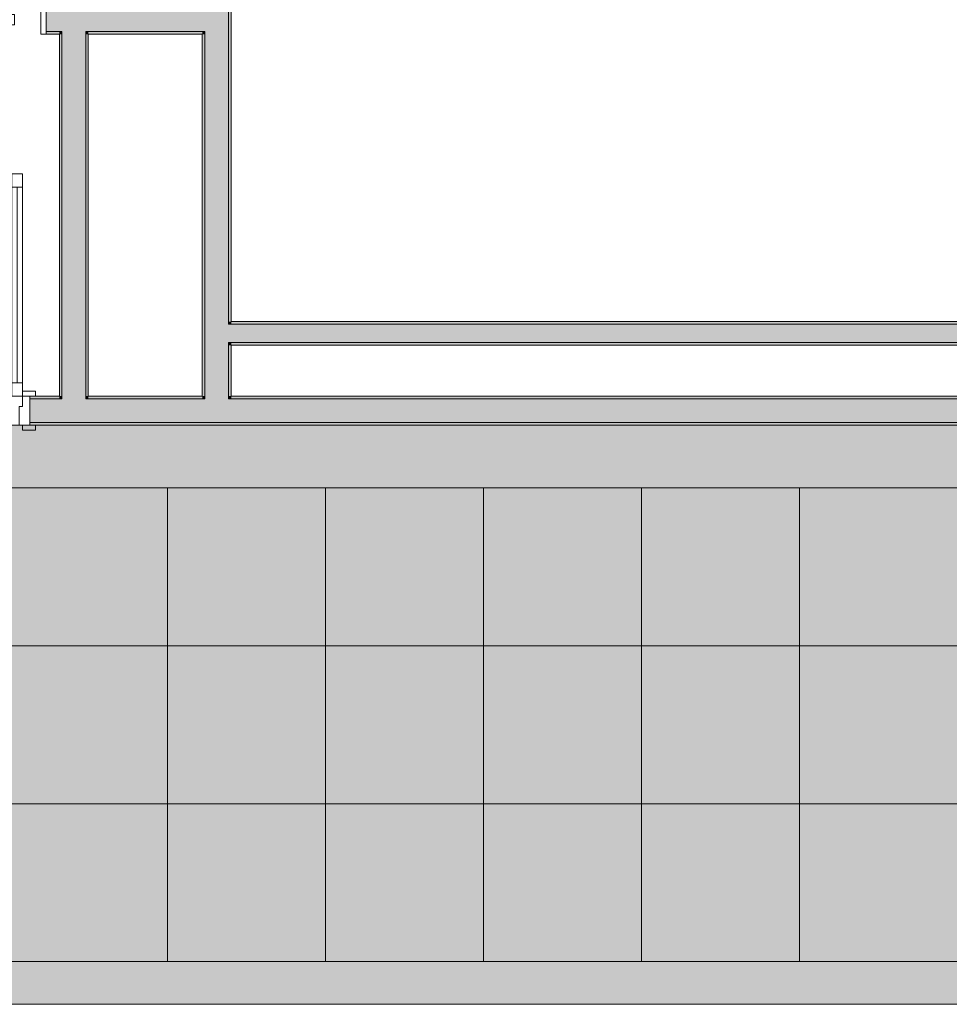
# Model space of a CAD drawing. Header units: millimetres. Extents: x -40968 to 13979, y -19284 to 4746.
# Tile 11 of 106: x -11131 to -7601, y -19284 to -15544. Entities that reach past the tile are written whole.
import ezdxf

# ---------------------------------------------------------------- set-up
doc = ezdxf.new("R2010")
doc.units = ezdxf.units.MM
doc.header["$MEASUREMENT"] = 0
for name, color, linetype in [('07_CR_Cel Ras pladur', 7, 'Continuous'), ('12_FAÇ_Façana', 7, 'Continuous'), ('Nuevo_07_CR_Cel Ras armstrong', 7, 'Continuous'), ('Puertas Archicad', 7, 'Continuous')]:
    doc.layers.add(name, color=color, linetype=linetype)
for name, color, linetype, lineweight, true_color in [('07_CR_Cel Ras pladur_Pluma_Nº__102', 7, 'Continuous', 5, 0xcccccc), ('12_FAÇ_Façana_Pluma_Nº__102', 7, 'Continuous', 5, 0xcccccc), ('12_FAÇ_Façana_Pluma_Nº__176', 7, 'Continuous', 15, 0x93a0c6), ('12_FAÇ_Façana_Pluma_Nº__3', 7, 'Continuous', 5, 0xa4a4a4), ('Nuevo_07_CR_Cel Ras armstrong_Pluma_Nº__166', 7, 'Continuous', 13, 0x97cbff), ('Puertas Archicad_Pluma_Nº__23', 7, 'Continuous', 5, 0xa4a4a6), ('Puertas Archicad_Pluma_Nº__3', 7, 'Continuous', 5, 0xa4a4a4)]:
    doc.layers.add(name, color=color, linetype=linetype, lineweight=lineweight, true_color=true_color)
for name, color, linetype, lineweight in [('12_FAÇ_Façana_Pluma_Nº__1', 7, 'Continuous', 5), ('12_FAÇ_Façana_Pluma_Nº__7', 7, 'Continuous', 5), ('Nuevo_07_CR_Cel Ras armstrong_Pluma_Nº__20', 1, 'Continuous', 5), ('Puertas Archicad_Pluma_Nº__1', 7, 'Continuous', 5), ('Puertas Archicad_Pluma_Nº__7', 7, 'Continuous', 5)]:
    doc.layers.add(name, color=color, linetype=linetype, lineweight=lineweight)
pattern_1 = [(0, (0, 0), (0, 779.4), [48.75, -401.25]), (0, (225, 389.7), (0, 779.4), [48.75, -401.25]), (60, (0, 0), (-675, 389.7), [48.75, -401.25]), (60, (450, 0), (-675, 389.7), [48.75, -401.25]), (120, (48.75, 0), (675, 389.7), [48.75, -401.25]), (120, (498.75, 0), (675, 389.7), [48.75, -401.25]), (0, (0, 75), (0, 150), [0, -150, 0, -225]), (45, (75, 75), (-106.066, 106.066), [0, -112.5, 0, -187.5])]

# ---------------------------------------------------------------- blocks, each defined once
blk = doc.blocks.new('Forjado_272_2', base_point=(-27767.9, -19284))
at = {"layer": '07_CR_Cel Ras pladur_Pluma_Nº__102', "linetype": 'Continuous', "lineweight": 0, "true_color": 0x333333}
h = blk.add_hatch(color=250, dxfattribs=at)
h.paths.add_polyline_path([(-27767.9, -19284), (12128.9, -19284), (12128.9, -17084), (-27767.9, -17084)])
h.paths.add_polyline_path([(11630.3, -17322), (11630.3, -19122), (-27369.7, -19122), (-27369.7, -17322)], flags=0)
at = {"layer": '07_CR_Cel Ras pladur_Pluma_Nº__102', "color": 254, "linetype": 'Continuous', "lineweight": 5, "true_color": 0xcccccc, "flags": 128}
for points in [[(-27767.9, -19284), (12128.9, -19284), (12128.9, -17084), (-27767.9, -17084)], [(11630.3, -17322), (-27369.7, -17322), (-27369.7, -19122), (11630.3, -19122)]]:
    blk.add_lwpolyline(points, close=True, dxfattribs=at)
blk = doc.blocks.new('Puerta 27_4')
at = {"layer": 'Puertas Archicad_Pluma_Nº__1', "color": 7, "linetype": 'Continuous', "lineweight": 5}
for p, q in [((382, 794), (382, 844)), ((382, 844), (422, 844)), ((422, 844), (422, 794)), ((422, 794), (382, 794)), ((402, 794), (402, 50)), ((382, 0), (382, 50)), ((382, 50), (422, 50)), ((422, 50), (422, 0)), ((-472, 0), (-472, 19)), ((-472, 19), (-422, 19)), ((-422, 0), (-472, 0)), ((-422, 0), (-450, 0)), ((-450, 0), (-450, -110)), ((-422, 19), (-422, 0)), ((-422, -40), (-422, 0)), ((422, 0), (382, 0)), ((422, 19), (472, 19)), ((422, 0), (422, 19)), ((472, 0), (422, 0)), ((450, 0), (422, 0)), ((422, 0), (422, -40)), ((450, -110), (450, 0)), ((472, 19), (472, 0)), ((-410, -40), (-422, -40)), ((-410, -110), (-410, -40)), ((422, -40), (410, -40)), ((410, -40), (410, -110)), ((-472, -129), (-472, -110)), ((-472, -110), (-422, -110)), ((-450, -110), (-410, -110)), ((-422, -110), (-422, -129)), ((410, -110), (450, -110)), ((422, -110), (472, -110)), ((422, -129), (422, -110)), ((472, -110), (472, -129)), ((-422, -129), (-472, -129)), ((472, -129), (422, -129))]:
    blk.add_line(p, q, dxfattribs=at)
at = {"layer": 'Puertas Archicad_Pluma_Nº__1', "color": 7, "linetype": 'Continuous', "lineweight": 5, "flags": 128}
for points in [[(402, 794), (402, 50), (382, 50), (382, 794)], [(422, 794), (422, 50), (402, 50), (402, 794)]]:
    blk.add_lwpolyline(points, close=True, dxfattribs=at)
at = {"layer": 'Puertas Archicad_Pluma_Nº__3', "color": 253, "linetype": 'Continuous', "lineweight": 5, "true_color": 0xa4a4a4}
blk.add_arc((422, 0), 844, 90, 180, dxfattribs=at)
at = {"layer": 'Puertas Archicad_Pluma_Nº__7', "color": 7, "linetype": 'Continuous', "lineweight": 5}
for p, q in [((-450, 0), (-472, 0)), ((-450, 0), (-472, 0)), ((-450, 0), (-450, -10)), ((-450, 0), (-450, -10)), ((450, 0), (450, -10)), ((450, 0), (450, -10)), ((450, 0), (472, 0)), ((450, 0), (472, 0)), ((-450, -10), (-450, -100)), ((-450, -10), (-450, -100)), ((450, -10), (450, -100)), ((450, -10), (450, -100)), ((-450, -110), (-472, -110)), ((-450, -110), (-472, -110)), ((-450, -100), (-450, -110)), ((-450, -100), (-450, -110)), ((450, -100), (450, -110)), ((450, -100), (450, -110)), ((450, -110), (472, -110)), ((450, -110), (472, -110))]:
    blk.add_line(p, q, dxfattribs=at)
blk = doc.blocks.new('Muro_42_2', base_point=(-18875.4, -17084))
at = {"layer": '12_FAÇ_Façana_Pluma_Nº__102', "linetype": 'Continuous', "lineweight": 0, "true_color": 0xe5e5e5}
for points in [[(-10970.8, -16984), (-11093.2, -16984), (-11093.2, -17074), (-10970.8, -17074)], [(-10880.8, -16984), (-10970.8, -16984), (-10970.8, -17074), (-10880.8, -17074)], [(-10427.9, -16984), (-10880.8, -16984), (-10880.8, -17074), (-10427.9, -17074)], [(-10337.9, -16984), (-10427.9, -16984), (-10427.9, -17074), (-10337.9, -17074)], [(-10337.9, -16984), (-10337.9, -17074), (-7367.9, -17074), (-7367.9, -16984)]]:
    blk.add_hatch(color=254, dxfattribs=at).paths.add_polyline_path(points)
at = {"layer": '12_FAÇ_Façana_Pluma_Nº__176', "linetype": 'Continuous', "lineweight": 0, "true_color": 0x495063}
for points in [[(-11093.2, -16984), (-10980.8, -16984), (-10980.8, -16974), (-11093.2, -16974)], [(-10970.8, -16974), (-10980.8, -16974), (-10980.8, -16984), (-10970.8, -16984)], [(-10870.8, -16974), (-10880.8, -16974), (-10880.8, -16984), (-10870.8, -16984)], [(-10437.9, -16974), (-10870.8, -16974), (-10870.8, -16984), (-10437.9, -16984)], [(-10427.9, -16974), (-10437.9, -16974), (-10437.9, -16984), (-10427.9, -16984)], [(-10327.9, -16974), (-10337.9, -16974), (-10337.9, -16984), (-10327.9, -16984)], [(-10327.9, -16974), (-10327.9, -16984), (-7367.9, -16984), (-7367.9, -16974)], [(-11093.2, -17074), (-11093.2, -17084), (-7367.9, -17084), (-7367.9, -17074)]]:
    blk.add_hatch(color=251, dxfattribs=at).paths.add_polyline_path(points)
at = {"layer": '12_FAÇ_Façana_Pluma_Nº__7', "color": 7, "linetype": 'Continuous', "lineweight": 5}
for p, q in [((-11093.2, -16974), (-11071.2, -16974)), ((-11093.2, -16974), (-11093.2, -16984)), ((-10970.8, -16974), (-10970.8, -16984)), ((-10880.8, -16984), (-10880.8, -16974)), ((-10427.9, -16974), (-10427.9, -16984)), ((-10337.9, -16984), (-10337.9, -16974)), ((-10970.8, -16984), (-11093.2, -16984)), ((-11093.2, -16984), (-11093.2, -17074)), ((-10427.9, -16984), (-10880.8, -16984)), ((-7367.9, -16984), (-10337.9, -16984)), ((-11093.2, -17074), (-10970.8, -17074)), ((-11093.2, -17074), (-11093.2, -17084)), ((-11093.2, -17084), (-11071.2, -17084)), ((-10970.8, -17074), (-10880.8, -17074)), ((-10880.8, -17074), (-10427.9, -17074)), ((-10427.9, -17074), (-10337.9, -17074)), ((-10337.9, -17074), (-7367.9, -17074))]:
    blk.add_line(p, q, dxfattribs=at)
at = {"layer": '12_FAÇ_Façana_Pluma_Nº__7', "color": 7, "linetype": 'Continuous', "lineweight": 5, "flags": 128}
for points in [[(-10980.8, -16974), (-11093.2, -16974)], [(-10437.9, -16974), (-10870.8, -16974)], [(-7367.9, -16974), (-10327.9, -16974)], [(-11093.2, -17084), (-7367.9, -17084)]]:
    blk.add_lwpolyline(points, dxfattribs=at)
at = {"layer": 'Puertas Archicad', "color": 253, "linetype": 'Continuous', "lineweight": 5, "true_color": 0xa4a4a6, "zscale": 1000}
blk.add_blockref('Puerta 27_4', (-11543.2, -16974), dxfattribs=at)
blk = doc.blocks.new('Muro_44_2', base_point=(-10437.9, -17084))
at = {"layer": '12_FAÇ_Façana_Pluma_Nº__102', "linetype": 'Continuous', "lineweight": 0, "true_color": 0xe5e5e5}
for points in [[(-10427.9, -15499.4), (-10427.9, -15589.4), (-10337.9, -15589.4), (-10337.9, -15499.4)], [(-10427.9, -15589.4), (-10427.9, -16701), (-10337.9, -16701), (-10337.9, -15589.4)], [(-10427.9, -16701), (-10427.9, -16771), (-10337.9, -16771), (-10337.9, -16701)], [(-10427.9, -16771), (-10427.9, -16974), (-10337.9, -16974), (-10337.9, -16771)], [(-10337.9, -16974), (-10427.9, -16974), (-10427.9, -16984), (-10337.9, -16984)]]:
    blk.add_hatch(color=254, dxfattribs=at).paths.add_polyline_path(points)
at = {"layer": '12_FAÇ_Façana_Pluma_Nº__176', "linetype": 'Continuous', "lineweight": 0, "true_color": 0x495063}
for points in [[(-10337.9, -16691), (-10327.9, -16691), (-10327.9, -13647), (-10337.9, -13647)], [(-10437.9, -15589.4), (-10437.9, -15599.4), (-10427.9, -15599.4), (-10427.9, -15589.4)], [(-10437.9, -15599.4), (-10437.9, -16974), (-10427.9, -16974), (-10427.9, -15599.4)], [(-10337.9, -16691), (-10337.9, -16701), (-10327.9, -16701), (-10327.9, -16691)], [(-10337.9, -16771), (-10337.9, -16781), (-10327.9, -16781), (-10327.9, -16771)], [(-10337.9, -16781), (-10337.9, -16974), (-10327.9, -16974), (-10327.9, -16781)]]:
    blk.add_hatch(color=251, dxfattribs=at).paths.add_polyline_path(points)
at = {"layer": '12_FAÇ_Façana_Pluma_Nº__7', "color": 7, "linetype": 'Continuous', "lineweight": 5}
for p, q in [((-10337.9, -15589.4), (-10337.9, -15499.4)), ((-10437.9, -15589.4), (-10427.9, -15589.4)), ((-10427.9, -15589.4), (-10427.9, -16701)), ((-10337.9, -16701), (-10337.9, -15589.4)), ((-10427.9, -16701), (-10427.9, -16771)), ((-10327.9, -16701), (-10337.9, -16701)), ((-10427.9, -16771), (-10427.9, -16974)), ((-10337.9, -16771), (-10327.9, -16771)), ((-10337.9, -16974), (-10337.9, -16771)), ((-10427.9, -16974), (-10427.9, -16984)), ((-10337.9, -16984), (-10337.9, -16974))]:
    blk.add_line(p, q, dxfattribs=at)
at = {"layer": '12_FAÇ_Façana_Pluma_Nº__7', "color": 7, "linetype": 'Continuous', "lineweight": 5, "flags": 128}
for points in [[(-10327.9, -16691), (-10327.9, -13647)], [(-10437.9, -15599.4), (-10437.9, -16974)], [(-10327.9, -16974), (-10327.9, -16781)]]:
    blk.add_lwpolyline(points, dxfattribs=at)
blk = doc.blocks.new('Puerta Corredera Empotrada 27')
at = {"layer": 'Puertas Archicad', "linetype": 'Continuous', "lineweight": 0, "true_color": 0xffffff}
h = blk.add_hatch(dxfattribs=at)
h.set_pattern_fill('Hormigón_en_Masa_0002', style=0, pattern_type=2)
h.set_pattern_definition(pattern_1)
h.paths.add_polyline_path([(-330, -35), (-330, -75), (530, -75), (530, -35)])
at = {"layer": 'Puertas Archicad_Pluma_Nº__23', "color": 253, "linetype": 'Continuous', "lineweight": 5, "true_color": 0xa4a4a6}
for p, q in [((-430, 0), (-450, 0)), ((-450, 0), (-450, -110)), ((-430, -110), (-430, 0)), ((450, 0), (430, 0)), ((430, 0), (430, -30)), ((450, -30), (450, 0)), ((430, -30), (450, -30)), ((-450, -110), (-430, -110)), ((450, -80), (430, -80)), ((430, -80), (430, -110)), ((430, -110), (450, -110)), ((450, -110), (450, -80))]:
    blk.add_line(p, q, dxfattribs=at)
at = {"layer": 'Puertas Archicad_Pluma_Nº__3', "color": 253, "linetype": 'Continuous', "lineweight": 5, "true_color": 0xa4a4a4}
for p, q in [((300, 120), (250, 170)), ((100, 120), (300, 120)), ((300, 120), (250, 70)), ((-330, -35), (530, -35)), ((-330, -75), (-330, -35)), ((530, -35), (530, -75)), ((530, -75), (-330, -75))]:
    blk.add_line(p, q, dxfattribs=at)
at = {"layer": 'Puertas Archicad_Pluma_Nº__7', "color": 7, "linetype": 'Continuous', "lineweight": 5}
for p, q in [((-450, -10), (-450, 0)), ((-450, -10), (-450, 0)), ((450, -10), (450, 0)), ((450, -10), (450, 0)), ((-450, -100), (-450, -10)), ((-450, -100), (-450, -10)), ((450, -30), (450, -10)), ((450, -30), (450, -10)), ((-450, -110), (-450, -100)), ((-450, -110), (-450, -100)), ((450, -100), (450, -80)), ((450, -100), (450, -80)), ((450, -110), (450, -100)), ((450, -110), (450, -100))]:
    blk.add_line(p, q, dxfattribs=at)
blk = doc.blocks.new('Puerta Corredera Empotrada 27_2')
at = {"layer": 'Puertas Archicad', "linetype": 'Continuous', "lineweight": 0, "true_color": 0xffffff}
h = blk.add_hatch(dxfattribs=at)
h.set_pattern_fill('Hormigón_en_Masa_0002', style=0, pattern_type=2)
h.set_pattern_definition(pattern_1)
h.paths.add_polyline_path([(-330, -35), (-330, -75), (530, -75), (530, -35)])
at = {"layer": 'Puertas Archicad_Pluma_Nº__23', "color": 253, "linetype": 'Continuous', "lineweight": 5, "true_color": 0xa4a4a6}
for p, q in [((-430, 0), (-450, 0)), ((-450, 0), (-450, -110)), ((-430, -110), (-430, 0)), ((450, 0), (430, 0)), ((430, 0), (430, -30)), ((450, -30), (450, 0)), ((430, -30), (450, -30)), ((-450, -110), (-430, -110)), ((450, -80), (430, -80)), ((430, -80), (430, -110)), ((430, -110), (450, -110)), ((450, -110), (450, -80))]:
    blk.add_line(p, q, dxfattribs=at)
at = {"layer": 'Puertas Archicad_Pluma_Nº__3', "color": 253, "linetype": 'Continuous', "lineweight": 5, "true_color": 0xa4a4a4}
for p, q in [((300, 120), (250, 170)), ((100, 120), (300, 120)), ((300, 120), (250, 70)), ((-330, -35), (530, -35)), ((-330, -75), (-330, -35)), ((530, -35), (530, -75)), ((530, -75), (-330, -75))]:
    blk.add_line(p, q, dxfattribs=at)
at = {"layer": 'Puertas Archicad_Pluma_Nº__7', "color": 7, "linetype": 'Continuous', "lineweight": 5}
for p, q in [((-450, -10), (-450, 0)), ((-450, -10), (-450, 0)), ((450, -10), (450, 0)), ((450, -10), (450, 0)), ((-450, -100), (-450, -10)), ((-450, -100), (-450, -10)), ((450, -30), (450, -10)), ((450, -30), (450, -10)), ((-450, -110), (-450, -100)), ((-450, -110), (-450, -100)), ((450, -100), (450, -80)), ((450, -100), (450, -80)), ((450, -110), (450, -100)), ((450, -110), (450, -100))]:
    blk.add_line(p, q, dxfattribs=at)
blk = doc.blocks.new('Muro_54_2', base_point=(-10437.9, -15599.4))
at = {"layer": '12_FAÇ_Façana_Pluma_Nº__102', "linetype": 'Continuous', "lineweight": 0, "true_color": 0xe5e5e5}
for points in [[(-15616.1, -15499.4), (-15616.1, -15589.4), (-15606.1, -15589.4), (-15606.1, -15499.4)], [(-15606.1, -15519.4), (-14800.5, -15519.4), (-14800.5, -15499.4), (-15606.1, -15499.4)], [(-13000.5, -15499.4), (-13000.5, -15519.4), (-12903.6, -15519.4), (-12903.6, -15499.4)], [(-12903.6, -15499.4), (-12903.6, -15519.4), (-12813.6, -15519.4), (-12813.6, -15499.4)], [(-12813.6, -15499.4), (-12813.6, -15519.4), (-12624.2, -15519.4), (-12624.2, -15499.4)], [(-12624.2, -15499.4), (-12624.2, -15519.4), (-12534.2, -15519.4), (-12534.2, -15499.4)], [(-11930.9, -15499.4), (-12534.2, -15499.4), (-12534.2, -15519.4), (-12155.5, -15519.4), (-11930.9, -15519.4)], [(-10970.8, -15499.4), (-11030.9, -15499.4), (-11030.9, -15589.4), (-10970.8, -15589.4)], [(-10970.8, -15589.4), (-10880.8, -15589.4), (-10880.8, -15499.4), (-10970.8, -15499.4)], [(-10880.8, -15589.4), (-10437.9, -15589.4), (-10437.9, -15499.4), (-10880.8, -15499.4)], [(-10437.9, -15499.4), (-10437.9, -15589.4), (-10427.9, -15589.4), (-10427.9, -15499.4)], [(-15606.1, -15569.4), (-15606.1, -15589.4), (-14800.5, -15589.4), (-14800.5, -15569.4)], [(-13000.5, -15589.4), (-12903.6, -15589.4), (-12903.6, -15569.4), (-13000.5, -15569.4)], [(-12903.6, -15589.4), (-12813.6, -15589.4), (-12813.6, -15569.4), (-12903.6, -15569.4)], [(-12813.6, -15589.4), (-12624.2, -15589.4), (-12624.2, -15569.4), (-12813.6, -15569.4)], [(-12624.2, -15589.4), (-12534.2, -15589.4), (-12534.2, -15569.4), (-12624.2, -15569.4)], [(-12534.2, -15569.4), (-12534.2, -15589.4), (-11930.9, -15589.4), (-11930.9, -15569.4), (-12155.5, -15569.4)]]:
    blk.add_hatch(color=254, dxfattribs=at).paths.add_polyline_path(points)
at = {"layer": '12_FAÇ_Façana_Pluma_Nº__176', "linetype": 'Continuous', "lineweight": 0, "true_color": 0x495063}
for points in [[(-15606.1, -15489.4), (-15606.1, -15499.4), (-14800.5, -15499.4), (-14800.5, -15489.4)], [(-12634.2, -15489.4), (-13000.5, -15489.4), (-13000.5, -15499.4), (-12634.2, -15499.4)], [(-12634.2, -15499.4), (-12624.2, -15499.4), (-12624.2, -15489.4), (-12634.2, -15489.4)], [(-12534.2, -15499.4), (-12524.2, -15499.4), (-12524.2, -15489.4), (-12534.2, -15489.4)], [(-11930.9, -15489.4), (-12524.2, -15489.4), (-12524.2, -15499.4), (-11930.9, -15499.4)], [(-10437.9, -15489.4), (-11030.9, -15489.4), (-11030.9, -15499.4), (-10437.9, -15499.4)], [(-15606.1, -15589.4), (-15606.1, -15599.4), (-14800.5, -15599.4), (-14800.5, -15589.4)], [(-13000.5, -15599.4), (-12913.6, -15599.4), (-12913.6, -15589.4), (-13000.5, -15589.4)], [(-12913.6, -15599.4), (-12903.6, -15599.4), (-12903.6, -15589.4), (-12913.6, -15589.4)], [(-12813.6, -15599.4), (-12803.6, -15599.4), (-12803.6, -15589.4), (-12813.6, -15589.4)], [(-11930.9, -15589.4), (-12803.6, -15589.4), (-12803.6, -15599.4), (-11930.9, -15599.4)], [(-11030.9, -15589.4), (-11030.9, -15599.4), (-10980.8, -15599.4), (-10980.8, -15589.4)], [(-10980.8, -15599.4), (-10970.8, -15599.4), (-10970.8, -15589.4), (-10980.8, -15589.4)], [(-10880.8, -15599.4), (-10870.8, -15599.4), (-10870.8, -15589.4), (-10880.8, -15589.4)], [(-10870.8, -15599.4), (-10437.9, -15599.4), (-10437.9, -15589.4), (-10870.8, -15589.4)]]:
    blk.add_hatch(color=251, dxfattribs=at).paths.add_polyline_path(points)
at = {"layer": '12_FAÇ_Façana_Pluma_Nº__3', "color": 253, "linetype": 'Continuous', "lineweight": 5, "true_color": 0xa4a4a4}
for p, q in [((-15645.5, -15519.4), (-14800.5, -15519.4)), ((-15645.5, -15569.4), (-15645.5, -15519.4)), ((-12775.9, -15519.4), (-13000.5, -15519.4)), ((-12155.5, -15519.4), (-11930.9, -15519.4)), ((-14800.5, -15569.4), (-15645.5, -15569.4)), ((-13000.5, -15569.4), (-12775.9, -15569.4)), ((-11930.9, -15569.4), (-12155.5, -15569.4))]:
    blk.add_line(p, q, dxfattribs=at)
at = {"layer": '12_FAÇ_Façana_Pluma_Nº__7', "color": 7, "linetype": 'Continuous', "lineweight": 5}
for p, q in [((-15606.1, -15499.4), (-15616.1, -15499.4)), ((-14800.5, -15499.4), (-15606.1, -15499.4)), ((-14800.5, -15489.4), (-14800.5, -15499.4)), ((-14800.5, -15499.4), (-14800.5, -15519.4)), ((-13000.5, -15489.4), (-13000.5, -15499.4)), ((-12903.6, -15499.4), (-13000.5, -15499.4)), ((-13000.5, -15499.4), (-13000.5, -15519.4)), ((-12813.6, -15499.4), (-12903.6, -15499.4)), ((-12624.2, -15499.4), (-12813.6, -15499.4)), ((-12624.2, -15489.4), (-12624.2, -15499.4)), ((-12534.2, -15499.4), (-12534.2, -15489.4)), ((-11930.9, -15499.4), (-12534.2, -15499.4)), ((-11930.9, -15489.4), (-11930.9, -15499.4)), ((-11930.9, -15499.4), (-11930.9, -15519.4)), ((-11030.9, -15489.4), (-11030.9, -15499.4)), ((-10970.8, -15499.4), (-11030.9, -15499.4)), ((-11030.9, -15499.4), (-11030.9, -15589.4)), ((-10880.8, -15499.4), (-10970.8, -15499.4)), ((-10437.9, -15499.4), (-10880.8, -15499.4)), ((-10427.9, -15499.4), (-10437.9, -15499.4)), ((-15616.1, -15589.4), (-15606.1, -15589.4)), ((-15606.1, -15589.4), (-14800.5, -15589.4)), ((-14800.5, -15569.4), (-14800.5, -15589.4)), ((-14800.5, -15589.4), (-14800.5, -15599.4)), ((-13000.5, -15569.4), (-13000.5, -15589.4)), ((-13000.5, -15589.4), (-12903.6, -15589.4)), ((-13000.5, -15589.4), (-13000.5, -15599.4)), ((-12903.6, -15589.4), (-12903.6, -15599.4)), ((-12813.6, -15599.4), (-12813.6, -15589.4)), ((-12813.6, -15589.4), (-12624.2, -15589.4)), ((-12624.2, -15589.4), (-12534.2, -15589.4)), ((-12534.2, -15589.4), (-11930.9, -15589.4)), ((-11930.9, -15569.4), (-11930.9, -15589.4)), ((-11930.9, -15589.4), (-11930.9, -15599.4)), ((-11030.9, -15589.4), (-10970.8, -15589.4)), ((-11030.9, -15589.4), (-11030.9, -15599.4)), ((-10970.8, -15589.4), (-10970.8, -15599.4)), ((-10880.8, -15599.4), (-10880.8, -15589.4)), ((-10880.8, -15589.4), (-10437.9, -15589.4)), ((-10437.9, -15589.4), (-10427.9, -15589.4))]:
    blk.add_line(p, q, dxfattribs=at)
at = {"layer": '12_FAÇ_Façana_Pluma_Nº__7', "color": 7, "linetype": 'Continuous', "lineweight": 5, "flags": 128}
for points in [[(-14800.5, -15489.4), (-15606.1, -15489.4)], [(-12634.2, -15489.4), (-13000.5, -15489.4)], [(-11930.9, -15489.4), (-12524.2, -15489.4)], [(-10437.9, -15489.4), (-11030.9, -15489.4)], [(-15606.1, -15599.4), (-14800.5, -15599.4)], [(-13000.5, -15599.4), (-12913.6, -15599.4)], [(-12803.6, -15599.4), (-11930.9, -15599.4)], [(-11030.9, -15599.4), (-10980.8, -15599.4)], [(-10870.8, -15599.4), (-10437.9, -15599.4)]]:
    blk.add_lwpolyline(points, dxfattribs=at)
at = {"layer": 'Puertas Archicad', "color": 253, "linetype": 'Continuous', "lineweight": 5, "true_color": 0xa4a4a6, "zscale": 1000, "rotation": 180}
for p in [(-14350.5, -15599.4), (-11480.9, -15599.4)]:
    blk.add_blockref('Puerta Corredera Empotrada 27', p, dxfattribs=at)
at = {"layer": 'Puertas Archicad', "color": 253, "linetype": 'Continuous', "lineweight": 5, "true_color": 0xa4a4a6, "xscale": -1, "zscale": 1000, "rotation": 180}
blk.add_blockref('Puerta Corredera Empotrada 27_2', (-13450.5, -15599.4), dxfattribs=at)
blk = doc.blocks.new('Muro_56_2', base_point=(-10980.8, -17084))
at = {"layer": '12_FAÇ_Façana_Pluma_Nº__102', "linetype": 'Continuous', "lineweight": 0, "true_color": 0xe5e5e5}
for points in [[(-10970.8, -15599.4), (-10880.8, -15599.4), (-10880.8, -15589.4), (-10970.8, -15589.4)], [(-10880.8, -16974), (-10880.8, -15599.4), (-10970.8, -15599.4), (-10970.8, -16974)], [(-10880.8, -16974), (-10970.8, -16974), (-10970.8, -16984), (-10880.8, -16984)]]:
    blk.add_hatch(color=254, dxfattribs=at).paths.add_polyline_path(points)
at = {"layer": '12_FAÇ_Façana_Pluma_Nº__176', "linetype": 'Continuous', "lineweight": 0, "true_color": 0x495063}
for points in [[(-10980.8, -15599.4), (-10980.8, -16974), (-10970.8, -16974), (-10970.8, -15599.4)], [(-10870.8, -16974), (-10870.8, -15599.4), (-10880.8, -15599.4), (-10880.8, -16974)]]:
    blk.add_hatch(color=251, dxfattribs=at).paths.add_polyline_path(points)
at = {"layer": '12_FAÇ_Façana_Pluma_Nº__7', "color": 7, "linetype": 'Continuous', "lineweight": 5}
for p, q in [((-10970.8, -15589.4), (-10970.8, -15599.4)), ((-10880.8, -15599.4), (-10880.8, -15589.4)), ((-10970.8, -15599.4), (-10970.8, -16974)), ((-10880.8, -16974), (-10880.8, -15599.4)), ((-10970.8, -16974), (-10970.8, -16984)), ((-10880.8, -16984), (-10880.8, -16974))]:
    blk.add_line(p, q, dxfattribs=at)
at = {"layer": '12_FAÇ_Façana_Pluma_Nº__7', "color": 7, "linetype": 'Continuous', "lineweight": 5, "flags": 128}
for points in [[(-10980.8, -15599.4), (-10980.8, -16974)], [(-10870.8, -16974), (-10870.8, -15599.4)]]:
    blk.add_lwpolyline(points, dxfattribs=at)
blk = doc.blocks.new('Muro_58_2', base_point=(-3748.9, -16691))
at = {"layer": '12_FAÇ_Façana_Pluma_Nº__102', "linetype": 'Continuous', "lineweight": 0, "true_color": 0xe5e5e5}
for points in [[(-10337.9, -16701), (-10337.9, -16771), (-10327.9, -16771), (-10327.9, -16701)], [(-10327.9, -16701), (-10327.9, -16771), (-7367.9, -16771), (-7367.9, -16701)]]:
    blk.add_hatch(color=254, dxfattribs=at).paths.add_polyline_path(points)
at = {"layer": '12_FAÇ_Façana_Pluma_Nº__176', "linetype": 'Continuous', "lineweight": 0, "true_color": 0x495063}
for points in [[(-10327.9, -16691), (-10327.9, -16701), (-7367.9, -16701), (-7367.9, -16691)], [(-10327.9, -16781), (-7367.9, -16781), (-7367.9, -16771), (-10327.9, -16771)]]:
    blk.add_hatch(color=251, dxfattribs=at).paths.add_polyline_path(points)
at = {"layer": '12_FAÇ_Façana_Pluma_Nº__7', "color": 7, "linetype": 'Continuous', "lineweight": 5}
for p, q in [((-10327.9, -16701), (-10337.9, -16701)), ((-7367.9, -16701), (-10327.9, -16701)), ((-10337.9, -16771), (-10327.9, -16771)), ((-10327.9, -16771), (-7367.9, -16771))]:
    blk.add_line(p, q, dxfattribs=at)
at = {"layer": '12_FAÇ_Façana_Pluma_Nº__7', "color": 7, "linetype": 'Continuous', "lineweight": 5, "flags": 128}
for points in [[(-7367.9, -16691), (-10327.9, -16691)], [(-10327.9, -16781), (-7367.9, -16781)]]:
    blk.add_lwpolyline(points, dxfattribs=at)
blk = doc.blocks.new('Forjado_494_2', base_point=(-11169.7, -18522))
at = {"layer": 'Nuevo_07_CR_Cel Ras armstrong_Pluma_Nº__166', "linetype": 'Continuous', "lineweight": 0, "true_color": 0x25323f}
blk.add_hatch(color=169, dxfattribs=at).paths.add_polyline_path([(-11169.7, -18522), (-10569.7, -18522), (-10569.7, -17922), (-11169.7, -17922)])
at = {"layer": 'Nuevo_07_CR_Cel Ras armstrong_Pluma_Nº__20', "color": 1, "linetype": 'Continuous', "lineweight": 5, "flags": 128}
blk.add_lwpolyline([(-11169.7, -18522), (-10569.7, -18522), (-10569.7, -17922), (-11169.7, -17922)], close=True, dxfattribs=at)
blk = doc.blocks.new('Forjado_495_2', base_point=(-11169.7, -19122))
at = {"layer": 'Nuevo_07_CR_Cel Ras armstrong_Pluma_Nº__166', "linetype": 'Continuous', "lineweight": 0, "true_color": 0x25323f}
blk.add_hatch(color=169, dxfattribs=at).paths.add_polyline_path([(-11169.7, -19122), (-10569.7, -19122), (-10569.7, -18522), (-11169.7, -18522)])
at = {"layer": 'Nuevo_07_CR_Cel Ras armstrong_Pluma_Nº__20', "color": 1, "linetype": 'Continuous', "lineweight": 5, "flags": 128}
blk.add_lwpolyline([(-11169.7, -19122), (-10569.7, -19122), (-10569.7, -18522), (-11169.7, -18522)], close=True, dxfattribs=at)
blk = doc.blocks.new('Forjado_496_2', base_point=(-11169.7, -17922))
at = {"layer": 'Nuevo_07_CR_Cel Ras armstrong_Pluma_Nº__166', "linetype": 'Continuous', "lineweight": 0, "true_color": 0x25323f}
blk.add_hatch(color=169, dxfattribs=at).paths.add_polyline_path([(-11169.7, -17922), (-10569.7, -17922), (-10569.7, -17322), (-11169.7, -17322)])
at = {"layer": 'Nuevo_07_CR_Cel Ras armstrong_Pluma_Nº__20', "color": 1, "linetype": 'Continuous', "lineweight": 5, "flags": 128}
blk.add_lwpolyline([(-11169.7, -17922), (-10569.7, -17922), (-10569.7, -17322), (-11169.7, -17322)], close=True, dxfattribs=at)
blk = doc.blocks.new('Forjado_497_2', base_point=(-10569.7, -18522))
at = {"layer": 'Nuevo_07_CR_Cel Ras armstrong_Pluma_Nº__166', "linetype": 'Continuous', "lineweight": 0, "true_color": 0x25323f}
blk.add_hatch(color=169, dxfattribs=at).paths.add_polyline_path([(-10569.7, -18522), (-9969.7, -18522), (-9969.7, -17922), (-10569.7, -17922)])
at = {"layer": 'Nuevo_07_CR_Cel Ras armstrong_Pluma_Nº__20', "color": 1, "linetype": 'Continuous', "lineweight": 5, "flags": 128}
blk.add_lwpolyline([(-10569.7, -18522), (-9969.7, -18522), (-9969.7, -17922), (-10569.7, -17922)], close=True, dxfattribs=at)
blk = doc.blocks.new('Forjado_498_2', base_point=(-10569.7, -19122))
at = {"layer": 'Nuevo_07_CR_Cel Ras armstrong_Pluma_Nº__166', "linetype": 'Continuous', "lineweight": 0, "true_color": 0x25323f}
blk.add_hatch(color=169, dxfattribs=at).paths.add_polyline_path([(-10569.7, -19122), (-9969.7, -19122), (-9969.7, -18522), (-10569.7, -18522)])
at = {"layer": 'Nuevo_07_CR_Cel Ras armstrong_Pluma_Nº__20', "color": 1, "linetype": 'Continuous', "lineweight": 5, "flags": 128}
blk.add_lwpolyline([(-10569.7, -19122), (-9969.7, -19122), (-9969.7, -18522), (-10569.7, -18522)], close=True, dxfattribs=at)
blk = doc.blocks.new('Forjado_499_2', base_point=(-10569.7, -17922))
at = {"layer": 'Nuevo_07_CR_Cel Ras armstrong_Pluma_Nº__166', "linetype": 'Continuous', "lineweight": 0, "true_color": 0x25323f}
blk.add_hatch(color=169, dxfattribs=at).paths.add_polyline_path([(-10569.7, -17922), (-9969.7, -17922), (-9969.7, -17322), (-10569.7, -17322)])
at = {"layer": 'Nuevo_07_CR_Cel Ras armstrong_Pluma_Nº__20', "color": 1, "linetype": 'Continuous', "lineweight": 5, "flags": 128}
blk.add_lwpolyline([(-10569.7, -17922), (-9969.7, -17922), (-9969.7, -17322), (-10569.7, -17322)], close=True, dxfattribs=at)
blk = doc.blocks.new('Forjado_500_2', base_point=(-9969.7, -18522))
at = {"layer": 'Nuevo_07_CR_Cel Ras armstrong_Pluma_Nº__166', "linetype": 'Continuous', "lineweight": 0, "true_color": 0x25323f}
blk.add_hatch(color=169, dxfattribs=at).paths.add_polyline_path([(-9969.7, -18522), (-9369.7, -18522), (-9369.7, -17922), (-9969.7, -17922)])
at = {"layer": 'Nuevo_07_CR_Cel Ras armstrong_Pluma_Nº__20', "color": 1, "linetype": 'Continuous', "lineweight": 5, "flags": 128}
blk.add_lwpolyline([(-9969.7, -18522), (-9369.7, -18522), (-9369.7, -17922), (-9969.7, -17922)], close=True, dxfattribs=at)
blk = doc.blocks.new('Forjado_501_2', base_point=(-9969.7, -19122))
at = {"layer": 'Nuevo_07_CR_Cel Ras armstrong_Pluma_Nº__166', "linetype": 'Continuous', "lineweight": 0, "true_color": 0x25323f}
blk.add_hatch(color=169, dxfattribs=at).paths.add_polyline_path([(-9969.7, -19122), (-9369.7, -19122), (-9369.7, -18522), (-9969.7, -18522)])
at = {"layer": 'Nuevo_07_CR_Cel Ras armstrong_Pluma_Nº__20', "color": 1, "linetype": 'Continuous', "lineweight": 5, "flags": 128}
blk.add_lwpolyline([(-9969.7, -19122), (-9369.7, -19122), (-9369.7, -18522), (-9969.7, -18522)], close=True, dxfattribs=at)
blk = doc.blocks.new('Forjado_502_2', base_point=(-9969.7, -17922))
at = {"layer": 'Nuevo_07_CR_Cel Ras armstrong_Pluma_Nº__166', "linetype": 'Continuous', "lineweight": 0, "true_color": 0x25323f}
blk.add_hatch(color=169, dxfattribs=at).paths.add_polyline_path([(-9969.7, -17922), (-9369.7, -17922), (-9369.7, -17322), (-9969.7, -17322)])
at = {"layer": 'Nuevo_07_CR_Cel Ras armstrong_Pluma_Nº__20', "color": 1, "linetype": 'Continuous', "lineweight": 5, "flags": 128}
blk.add_lwpolyline([(-9969.7, -17922), (-9369.7, -17922), (-9369.7, -17322), (-9969.7, -17322)], close=True, dxfattribs=at)
blk = doc.blocks.new('Forjado_503_2', base_point=(-9369.7, -18522))
at = {"layer": 'Nuevo_07_CR_Cel Ras armstrong_Pluma_Nº__166', "linetype": 'Continuous', "lineweight": 0, "true_color": 0x25323f}
blk.add_hatch(color=169, dxfattribs=at).paths.add_polyline_path([(-9369.7, -18522), (-8769.7, -18522), (-8769.7, -17922), (-9369.7, -17922)])
at = {"layer": 'Nuevo_07_CR_Cel Ras armstrong_Pluma_Nº__20', "color": 1, "linetype": 'Continuous', "lineweight": 5, "flags": 128}
blk.add_lwpolyline([(-9369.7, -18522), (-8769.7, -18522), (-8769.7, -17922), (-9369.7, -17922)], close=True, dxfattribs=at)
blk = doc.blocks.new('Forjado_504_2', base_point=(-9369.7, -19122))
at = {"layer": 'Nuevo_07_CR_Cel Ras armstrong_Pluma_Nº__166', "linetype": 'Continuous', "lineweight": 0, "true_color": 0x25323f}
blk.add_hatch(color=169, dxfattribs=at).paths.add_polyline_path([(-9369.7, -19122), (-8769.7, -19122), (-8769.7, -18522), (-9369.7, -18522)])
at = {"layer": 'Nuevo_07_CR_Cel Ras armstrong_Pluma_Nº__20', "color": 1, "linetype": 'Continuous', "lineweight": 5, "flags": 128}
blk.add_lwpolyline([(-9369.7, -19122), (-8769.7, -19122), (-8769.7, -18522), (-9369.7, -18522)], close=True, dxfattribs=at)
blk = doc.blocks.new('Forjado_505_2', base_point=(-9369.7, -17922))
at = {"layer": 'Nuevo_07_CR_Cel Ras armstrong_Pluma_Nº__166', "linetype": 'Continuous', "lineweight": 0, "true_color": 0x25323f}
blk.add_hatch(color=169, dxfattribs=at).paths.add_polyline_path([(-9369.7, -17922), (-8769.7, -17922), (-8769.7, -17322), (-9369.7, -17322)])
at = {"layer": 'Nuevo_07_CR_Cel Ras armstrong_Pluma_Nº__20', "color": 1, "linetype": 'Continuous', "lineweight": 5, "flags": 128}
blk.add_lwpolyline([(-9369.7, -17922), (-8769.7, -17922), (-8769.7, -17322), (-9369.7, -17322)], close=True, dxfattribs=at)
blk = doc.blocks.new('Forjado_506_2', base_point=(-8769.7, -18522))
at = {"layer": 'Nuevo_07_CR_Cel Ras armstrong_Pluma_Nº__166', "linetype": 'Continuous', "lineweight": 0, "true_color": 0x25323f}
blk.add_hatch(color=169, dxfattribs=at).paths.add_polyline_path([(-8769.7, -18522), (-8169.7, -18522), (-8169.7, -17922), (-8769.7, -17922)])
at = {"layer": 'Nuevo_07_CR_Cel Ras armstrong_Pluma_Nº__20', "color": 1, "linetype": 'Continuous', "lineweight": 5, "flags": 128}
blk.add_lwpolyline([(-8769.7, -18522), (-8169.7, -18522), (-8169.7, -17922), (-8769.7, -17922)], close=True, dxfattribs=at)
blk = doc.blocks.new('Forjado_507_2', base_point=(-8769.7, -19122))
at = {"layer": 'Nuevo_07_CR_Cel Ras armstrong_Pluma_Nº__166', "linetype": 'Continuous', "lineweight": 0, "true_color": 0x25323f}
blk.add_hatch(color=169, dxfattribs=at).paths.add_polyline_path([(-8769.7, -19122), (-8169.7, -19122), (-8169.7, -18522), (-8769.7, -18522)])
at = {"layer": 'Nuevo_07_CR_Cel Ras armstrong_Pluma_Nº__20', "color": 1, "linetype": 'Continuous', "lineweight": 5, "flags": 128}
blk.add_lwpolyline([(-8769.7, -19122), (-8169.7, -19122), (-8169.7, -18522), (-8769.7, -18522)], close=True, dxfattribs=at)
blk = doc.blocks.new('Forjado_508_2', base_point=(-8769.7, -17922))
at = {"layer": 'Nuevo_07_CR_Cel Ras armstrong_Pluma_Nº__166', "linetype": 'Continuous', "lineweight": 0, "true_color": 0x25323f}
blk.add_hatch(color=169, dxfattribs=at).paths.add_polyline_path([(-8769.7, -17922), (-8169.7, -17922), (-8169.7, -17322), (-8769.7, -17322)])
at = {"layer": 'Nuevo_07_CR_Cel Ras armstrong_Pluma_Nº__20', "color": 1, "linetype": 'Continuous', "lineweight": 5, "flags": 128}
blk.add_lwpolyline([(-8769.7, -17922), (-8169.7, -17922), (-8169.7, -17322), (-8769.7, -17322)], close=True, dxfattribs=at)
blk = doc.blocks.new('Forjado_509_2', base_point=(-8169.7, -18522))
at = {"layer": 'Nuevo_07_CR_Cel Ras armstrong_Pluma_Nº__166', "linetype": 'Continuous', "lineweight": 0, "true_color": 0x25323f}
blk.add_hatch(color=169, dxfattribs=at).paths.add_polyline_path([(-8169.7, -18522), (-7569.7, -18522), (-7569.7, -17922), (-8169.7, -17922)])
at = {"layer": 'Nuevo_07_CR_Cel Ras armstrong_Pluma_Nº__20', "color": 1, "linetype": 'Continuous', "lineweight": 5, "flags": 128}
blk.add_lwpolyline([(-8169.7, -18522), (-7569.7, -18522), (-7569.7, -17922), (-8169.7, -17922)], close=True, dxfattribs=at)
blk = doc.blocks.new('Forjado_510_2', base_point=(-8169.7, -19122))
at = {"layer": 'Nuevo_07_CR_Cel Ras armstrong_Pluma_Nº__166', "linetype": 'Continuous', "lineweight": 0, "true_color": 0x25323f}
blk.add_hatch(color=169, dxfattribs=at).paths.add_polyline_path([(-8169.7, -19122), (-7569.7, -19122), (-7569.7, -18522), (-8169.7, -18522)])
at = {"layer": 'Nuevo_07_CR_Cel Ras armstrong_Pluma_Nº__20', "color": 1, "linetype": 'Continuous', "lineweight": 5, "flags": 128}
blk.add_lwpolyline([(-8169.7, -19122), (-7569.7, -19122), (-7569.7, -18522), (-8169.7, -18522)], close=True, dxfattribs=at)
blk = doc.blocks.new('Forjado_511_2', base_point=(-8169.7, -17922))
at = {"layer": 'Nuevo_07_CR_Cel Ras armstrong_Pluma_Nº__166', "linetype": 'Continuous', "lineweight": 0, "true_color": 0x25323f}
blk.add_hatch(color=169, dxfattribs=at).paths.add_polyline_path([(-8169.7, -17922), (-7569.7, -17922), (-7569.7, -17322), (-8169.7, -17322)])
at = {"layer": 'Nuevo_07_CR_Cel Ras armstrong_Pluma_Nº__20', "color": 1, "linetype": 'Continuous', "lineweight": 5, "flags": 128}
blk.add_lwpolyline([(-8169.7, -17922), (-7569.7, -17922), (-7569.7, -17322), (-8169.7, -17322)], close=True, dxfattribs=at)

msp = doc.modelspace()

# ---------------------------------------------------------------- linework, layer by layer
at = {"layer": '12_FAÇ_Façana_Pluma_Nº__1', "color": 7, "linetype": 'Continuous', "lineweight": 5}
msp.add_line((-31137.7, -19284), (13979, -19284), dxfattribs=at)

# ---------------------------------------------------------------- block references
at = {"layer": '07_CR_Cel Ras pladur', "color": 254, "linetype": 'Continuous', "lineweight": 5, "true_color": 0xcccccc}
msp.add_blockref('Forjado_272_2', (-27767.9, -19284), dxfattribs=at)
at = {"layer": '12_FAÇ_Façana', "color": 7, "lineweight": 20}
for name, p in [('Muro_44_2', (-10437.9, -17084)), ('Muro_54_2', (-10437.9, -15599.4)), ('Muro_56_2', (-10980.8, -17084)), ('Muro_42_2', (-18875.4, -17084)), ('Muro_58_2', (-3748.9, -16691))]:
    msp.add_blockref(name, p, dxfattribs=at)
at = {"layer": 'Nuevo_07_CR_Cel Ras armstrong', "color": 1, "linetype": 'Continuous', "lineweight": 5}
for name, p in [('Forjado_496_2', (-11169.7, -17922)), ('Forjado_499_2', (-10569.7, -17922)), ('Forjado_502_2', (-9969.7, -17922)), ('Forjado_505_2', (-9369.7, -17922)), ('Forjado_508_2', (-8769.7, -17922)), ('Forjado_511_2', (-8169.7, -17922)), ('Forjado_494_2', (-11169.7, -18522)), ('Forjado_497_2', (-10569.7, -18522)), ('Forjado_500_2', (-9969.7, -18522)), ('Forjado_503_2', (-9369.7, -18522)), ('Forjado_506_2', (-8769.7, -18522)), ('Forjado_509_2', (-8169.7, -18522)), ('Forjado_495_2', (-11169.7, -19122)), ('Forjado_498_2', (-10569.7, -19122)), ('Forjado_501_2', (-9969.7, -19122)), ('Forjado_504_2', (-9369.7, -19122)), ('Forjado_507_2', (-8769.7, -19122)), ('Forjado_510_2', (-8169.7, -19122))]:
    msp.add_blockref(name, p, dxfattribs=at)

doc.saveas('drawing.dxf')
